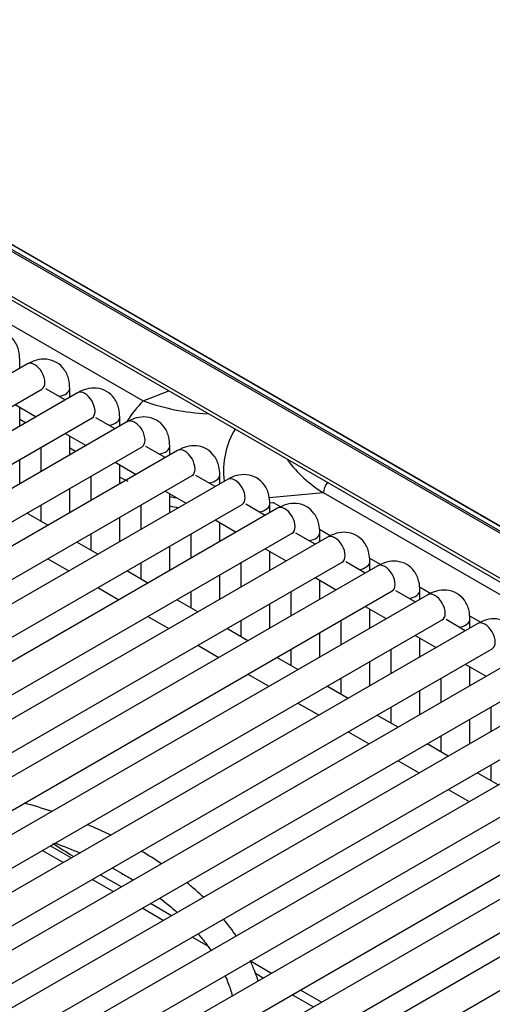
# Model space of a CAD drawing. Header units: millimetres. Extents: x 0 to 200, y 0 to 287.
# Tile 23 of 78: x 160.16 to 162.19, y 89.12 to 93.37. Entities that reach past the tile are written whole.
import ezdxf

# ---------------------------------------------------------------- set-up
doc = ezdxf.new("R2010")
doc.units = ezdxf.units.MM
doc.layers.add('148.255_BW4C_CTM', color=7, linetype='Continuous')
doc.layers.add('Standard', color=7, linetype='Continuous')

# ---------------------------------------------------------------- blocks, each defined once
blk = doc.blocks.new('SE3')
at = {"layer": '148.255_BW4C_CTM', "color": 7, "linetype": 'Continuous'}
for p, q in [((164.8001, 89.6934), (157.8855, 93.6855)), ((164.7962, 89.6979), (157.8897, 93.6854)), ((157.9668, 93.6182), (164.7192, 89.7197)), ((157.972, 93.607), (164.7244, 89.7085)), ((158.7464, 92.9655), (164.8738, 89.4278)), ((158.7568, 92.9433), (164.8743, 89.4114)), ((159.828, 92.2181), (160.6894, 91.7208)), ((160.1904, 91.8802), (155.6295, 89.247)), ((160.1569, 91.8608), (160.1569, 91.8995)), ((155.692, 89.1387), (160.2529, 91.7719)), ((160.4061, 91.7556), (155.8452, 89.1224)), ((160.3525, 91.7247), (160.2694, 91.7727)), ((160.3725, 91.7363), (160.3725, 91.775)), ((160.6894, 91.7208), (160.7998, 91.7638)), ((160.1368, 91.7049), (160.2275, 91.6525)), ((160.1569, 91.6118), (160.1569, 91.6933)), ((155.9077, 89.0142), (160.4686, 91.6474)), ((160.6217, 91.6311), (156.0609, 88.9979)), ((160.1822, 91.6264), (160.1569, 91.6411)), ((160.5681, 91.6002), (160.4851, 91.6481)), ((160.5882, 91.6118), (160.5882, 91.6505)), ((160.3525, 91.5804), (160.4431, 91.528)), ((160.3725, 91.4873), (160.3725, 91.5688)), ((156.1234, 88.8897), (160.6842, 91.5229)), ((160.8374, 91.5066), (156.2766, 88.8734)), ((160.2475, 91.5198), (160.2475, 91.4151)), ((160.3979, 91.5019), (160.3725, 91.5166)), ((160.7838, 91.4757), (160.7007, 91.5236)), ((160.8039, 91.4873), (160.8039, 91.526)), ((160.1569, 91.3627), (160.1569, 91.4674)), ((160.5681, 91.4558), (160.6588, 91.4035)), ((160.5882, 91.3627), (160.5882, 91.4442)), ((156.3391, 88.7652), (160.8999, 91.3984)), ((161.0531, 91.3821), (156.4922, 88.7489)), ((160.4632, 91.3953), (160.4632, 91.2906)), ((160.9995, 91.3511), (160.9164, 91.3991)), ((161.0195, 91.3627), (161.0195, 91.4015)), ((160.3725, 91.2382), (160.3725, 91.3429)), ((160.7838, 91.3313), (160.8745, 91.279)), ((161.4661, 91.3239), (161.2325, 91.3019)), ((164.8758, 89.3554), (161.4661, 91.3239)), ((160.8039, 91.2382), (160.8039, 91.3197)), ((161.2348, 91.2804), (161.2474, 91.2816)), ((156.5547, 88.6406), (161.1156, 91.2738)), ((161.2687, 91.2576), (156.7079, 88.6244)), ((160.2475, 91.2707), (160.2475, 91.2015)), ((160.6789, 91.2707), (160.6789, 91.1661)), ((161.2151, 91.2266), (161.1321, 91.2746)), ((161.2352, 91.2382), (161.2352, 91.2769)), ((161.2528, 91.2802), (161.2822, 91.2632)), ((160.2782, 91.1838), (160.1875, 91.2361)), ((160.5882, 91.1137), (160.5882, 91.2184)), ((160.9995, 91.2068), (161.0901, 91.1545)), ((161.0195, 91.1137), (161.0195, 91.1952)), ((161.4493, 91.1668), (161.4979, 91.1387)), ((156.7704, 88.5161), (161.3312, 91.1493)), ((161.4844, 91.1331), (156.9236, 88.4999)), ((160.4939, 91.0592), (160.4032, 91.1116)), ((160.4632, 91.1462), (160.4632, 91.077)), ((160.8945, 91.1462), (160.8945, 91.0415)), ((161.4308, 91.1021), (161.3477, 91.1501)), ((161.4509, 91.1137), (161.4509, 91.1524)), ((160.8039, 90.9892), (160.8039, 91.0939)), ((161.2151, 91.0823), (161.3058, 91.0299)), ((161.2352, 90.9892), (161.2352, 91.0707)), ((160.2782, 91.0394), (160.3689, 90.9871)), ((161.665, 91.0422), (161.7135, 91.0142)), ((161.6665, 90.9892), (161.6665, 91.0279)), ((156.9861, 88.3916), (161.5469, 91.0248)), ((161.7001, 91.0085), (157.1392, 88.3753)), ((160.7095, 90.9347), (160.6189, 90.9871)), ((160.6789, 91.0217), (160.6789, 90.9524)), ((161.1102, 91.0217), (161.1102, 90.917)), ((161.6465, 90.9776), (161.5634, 91.0256)), ((161.0195, 90.8647), (161.0195, 90.9694)), ((161.4308, 90.9578), (161.5215, 90.9054)), ((161.4509, 90.8647), (161.4509, 90.9462)), ((157.2017, 88.2671), (161.7626, 90.9003)), ((160.4939, 90.9149), (160.5845, 90.8626)), ((161.8621, 90.8531), (161.7791, 90.901)), ((161.8806, 90.9177), (161.9292, 90.8897)), ((161.8822, 90.8647), (161.8822, 90.9034)), ((161.9157, 90.884), (157.3549, 88.2508)), ((160.9252, 90.8102), (160.8345, 90.8626)), ((160.8945, 90.8972), (160.8945, 90.8279)), ((161.3259, 90.8972), (161.3259, 90.7925)), ((161.2352, 90.7402), (161.2352, 90.8449)), ((161.6465, 90.8333), (161.7371, 90.7809)), ((161.6665, 90.7402), (161.6665, 90.8217)), ((157.4174, 88.1426), (161.9782, 90.7758)), ((160.7095, 90.7904), (160.8002, 90.738)), ((161.1102, 90.7727), (161.1102, 90.7034)), ((161.5415, 90.7727), (161.5415, 90.668)), ((162.0778, 90.7286), (161.9947, 90.7765)), ((162.0963, 90.7932), (162.1449, 90.7652)), ((162.0979, 90.7402), (162.0979, 90.7789)), ((162.1314, 90.7595), (157.5706, 88.1263)), ((161.1409, 90.6857), (161.0502, 90.738)), ((161.4509, 90.6156), (161.4509, 90.7203)), ((161.8621, 90.7087), (161.9528, 90.6564)), ((161.8822, 90.6156), (161.8822, 90.6972)), ((157.6331, 88.0181), (162.1939, 90.6513)), ((160.9252, 90.6659), (161.0159, 90.6135)), ((161.3259, 90.6482), (161.3259, 90.5789)), ((161.7572, 90.6482), (161.7572, 90.5435)), ((162.3471, 90.635), (157.7862, 88.0018)), ((161.3565, 90.5612), (161.2659, 90.6135)), ((161.6665, 90.4911), (161.6665, 90.5958)), ((162.0778, 90.5842), (162.1685, 90.5319)), ((162.0979, 90.4911), (162.0979, 90.5726)), ((157.8487, 87.8935), (162.4096, 90.5267)), ((161.1409, 90.5414), (161.2315, 90.489)), ((161.5415, 90.5237), (161.5415, 90.4544)), ((161.9729, 90.5237), (161.9729, 90.419)), ((162.5627, 90.5105), (158.0019, 87.8773)), ((161.5722, 90.4367), (161.4815, 90.489)), ((161.8822, 90.3666), (161.8822, 90.4713)), ((158.0644, 87.769), (162.6252, 90.4022)), ((161.3565, 90.4168), (161.4472, 90.3645)), ((161.7572, 90.3991), (161.7572, 90.3299)), ((162.1885, 90.3991), (162.1885, 90.2944)), ((162.7784, 90.386), (158.2176, 87.7528)), ((161.7879, 90.3122), (161.6972, 90.3645)), ((162.0979, 90.2421), (162.0979, 90.3468)), ((158.2801, 87.6445), (162.8409, 90.2777)), ((162.9941, 90.2615), (158.4332, 87.6283)), ((161.5722, 90.2923), (161.6629, 90.24)), ((161.9729, 90.2746), (161.9729, 90.2054)), ((162.0035, 90.1876), (161.9129, 90.24)), ((158.4957, 87.52), (163.0566, 90.1532)), ((163.2097, 90.1369), (158.6489, 87.5037)), ((161.7879, 90.1678), (161.8785, 90.1155)), ((162.1885, 90.1501), (162.1885, 90.0808)), ((162.2192, 90.0631), (162.1285, 90.1155)), ((158.7114, 87.3955), (163.2722, 90.0287)), ((163.4254, 90.0124), (158.8646, 87.3792)), ((162.0035, 90.0433), (162.0942, 89.991)), ((158.9271, 87.271), (163.4879, 89.9042)), ((160.3793, 89.748), (160.2887, 89.8003)), ((160.3442, 89.7277), (160.2536, 89.78)), ((160.595, 89.6234), (160.5043, 89.6758)), ((160.5599, 89.6032), (160.4692, 89.6555)), ((160.8107, 89.4989), (160.72, 89.5513)), ((160.7756, 89.4787), (160.6849, 89.531)), ((160.9634, 89.3702), (160.9006, 89.4065)), ((161.242, 89.2499), (161.1513, 89.3022)), ((161.2069, 89.2296), (161.1731, 89.2491)), ((161.4226, 89.1051), (161.3319, 89.1575)), ((161.4577, 89.1254), (161.367, 89.1777))]:
    blk.add_line(p, q, dxfattribs=at)
for centre, radius, start, end in [((161.01, 92.5991), 0.9349, 249.9437, 267.205), ((161.7661, 91.8076), 0.5692, 216.8529, 238.1912), ((161.0092, 92.1604), 0.8763, 241.2586, 243.8154), ((161.0092, 92.1604), 0.8763, 256.4742, 258.1245), ((129.1795, 39.4164), 59.2273, 58.203597, 58.303187)]:
    blk.add_arc(centre, radius, start, end, dxfattribs=at)
for centre, major_axis, ratio, start_param, end_param in [((160.2216, 91.826), (-0.0313, 0.0541), 0.57735, 3.141593, 6.283185), ((160.31, 91.775), (-0.0625, 0), 0.57735, 1.825901, 3.14123), ((160.4373, 91.7015), (-0.0313, 0.0541), 0.57735, 3.141593, 6.283185), ((160.7618, 91.5324), (0.15, 0.2598), 0.57735, 1.133868, 1.534537), ((160.5257, 91.6505), (-0.0625, 0), 0.57735, 1.825901, 3.14123), ((160.653, 91.577), (-0.0313, 0.0541), 0.57735, 3.141593, 6.283185), ((161.2713, 91.4038), (-0.0281, 0.2987), 0.783606, 0.787967, 1.598403), ((160.7414, 91.526), (-0.0625, 0), 0.57735, 1.825901, 3.14123), ((160.8686, 91.4525), (-0.0313, 0.0541), 0.57735, 3.141593, 6.283185), ((160.957, 91.4015), (-0.0625, 0), 0.57735, 1.825901, 3.14123), ((161.0843, 91.328), (-0.0313, 0.0541), 0.57735, 3.141593, 6.283185), ((161.5015, 91.3436), (0.025, 0.0433), 0.57735, 1.307071, 2.338741), ((161.2526, 91.2679), (-0.0073, 0.0131), 0.587337, 5.506824, 6.030423), ((160.5912, 92.2645), (0.5353, -0.9611), 0.587337, -0.481997, -0.431232), ((161.1727, 91.2769), (-0.0625, 0), 0.57735, 1.825901, 3.14123), ((161.3, 91.2035), (-0.0313, 0.0541), 0.57735, 3.141593, 6.283185), ((161.3884, 91.1524), (-0.0625, 0), 0.57735, 1.825901, 3.14123), ((161.5156, 91.0789), (-0.0313, 0.0541), 0.57735, 3.141593, 6.283185), ((161.604, 91.0279), (-0.0625, 0), 0.57735, 1.825901, 3.14123), ((161.7313, 90.9544), (-0.0313, 0.0541), 0.57735, 3.141593, 6.283185), ((161.8197, 90.9034), (-0.0625, 0), 0.57735, 1.825901, 3.14123), ((161.947, 90.8299), (-0.0313, 0.0541), 0.57735, 3.141593, 6.283185), ((162.0354, 90.7789), (-0.0625, 0), 0.57735, 1.825901, 3.14123), ((162.1626, 90.7054), (-0.0313, 0.0541), 0.57735, 3.141593, 6.283185)]:
    blk.add_ellipse(centre, major_axis=major_axis, ratio=ratio, start_param=start_param, end_param=end_param, dxfattribs=at)
for points, knots in [([(160.1569, 91.8995), (160.1562, 91.9129), (160.1543, 91.9401), (160.1365, 91.9815), (160.1014, 92.0138), (160.0576, 92.0275), (160.0128, 92.0232), (159.9884, 92.0116), (159.9747, 92.0047)], [0, 0, 0, 0, 0.13666, 0.327302, 0.497651, 0.675887, 0.843282, 1, 1, 1, 1]), ([(160.3725, 91.775), (160.3719, 91.7884), (160.3699, 91.8156), (160.3522, 91.8569), (160.317, 91.8893), (160.2733, 91.903), (160.2285, 91.8987), (160.2041, 91.8871), (160.1904, 91.8802)], [0, 0, 0, 0, 0.13666, 0.327302, 0.497651, 0.675887, 0.843282, 1, 1, 1, 1]), ([(160.5882, 91.6505), (160.5876, 91.6639), (160.5856, 91.6911), (160.5678, 91.7324), (160.5327, 91.7648), (160.489, 91.7785), (160.4442, 91.7741), (160.4198, 91.7626), (160.4061, 91.7556)], [0, 0, 0, 0, 0.13666, 0.327302, 0.497651, 0.675887, 0.843282, 1, 1, 1, 1]), ([(160.8039, 91.526), (160.8032, 91.5394), (160.8013, 91.5666), (160.7835, 91.6079), (160.7484, 91.6403), (160.7046, 91.654), (160.6598, 91.6496), (160.6354, 91.6381), (160.6217, 91.6311)], [0, 0, 0, 0, 0.13666, 0.327302, 0.497651, 0.675887, 0.843282, 1, 1, 1, 1]), ([(161.0195, 91.4015), (161.0189, 91.4149), (161.0169, 91.4421), (160.9992, 91.4834), (160.964, 91.5157), (160.9203, 91.5295), (160.8755, 91.5251), (160.8511, 91.5136), (160.8374, 91.5066)], [0, 0, 0, 0, 0.13666, 0.327302, 0.497651, 0.675887, 0.843282, 1, 1, 1, 1]), ([(161.2352, 91.2769), (161.2346, 91.2903), (161.2326, 91.3176), (161.2148, 91.3589), (161.1797, 91.3912), (161.136, 91.405), (161.0912, 91.4006), (161.0668, 91.389), (161.0531, 91.3821)], [0, 0, 0, 0, 0.13666, 0.327302, 0.497651, 0.675887, 0.843282, 1, 1, 1, 1]), ([(161.4509, 91.1524), (161.4502, 91.1658), (161.4483, 91.193), (161.4305, 91.2344), (161.3954, 91.2667), (161.3516, 91.2804), (161.3068, 91.2761), (161.2824, 91.2645), (161.2687, 91.2576)], [0, 0, 0, 0, 0.13666, 0.327302, 0.497651, 0.675887, 0.843282, 1, 1, 1, 1]), ([(161.6665, 91.0279), (161.6659, 91.0413), (161.6639, 91.0685), (161.6462, 91.1098), (161.611, 91.1422), (161.5673, 91.1559), (161.5225, 91.1516), (161.4981, 91.14), (161.4844, 91.1331)], [0, 0, 0, 0, 0.13666, 0.327302, 0.497651, 0.675887, 0.843282, 1, 1, 1, 1]), ([(161.8822, 90.9034), (161.8816, 90.9168), (161.8796, 90.944), (161.8618, 90.9853), (161.8267, 91.0177), (161.783, 91.0314), (161.7382, 91.027), (161.7138, 91.0155), (161.7001, 91.0085)], [0, 0, 0, 0, 0.13666, 0.327302, 0.497651, 0.675887, 0.843282, 1, 1, 1, 1]), ([(162.0979, 90.7789), (162.0972, 90.7923), (162.0953, 90.8195), (162.0775, 90.8608), (162.0424, 90.8932), (161.9986, 90.9069), (161.9538, 90.9025), (161.9294, 90.891), (161.9157, 90.884)], [0, 0, 0, 0, 0.13666, 0.327302, 0.497651, 0.675887, 0.843282, 1, 1, 1, 1]), ([(162.3135, 90.6544), (162.3129, 90.6678), (162.3109, 90.695), (162.2932, 90.7363), (162.258, 90.7687), (162.2143, 90.7824), (162.1695, 90.778), (162.1451, 90.7665), (162.1314, 90.7595)], [0, 0, 0, 0, 0.13666, 0.327302, 0.497651, 0.675887, 0.843282, 1, 1, 1, 1]), ([(160.2958, 89.9488), (160.2947, 89.9491), (160.2555, 89.9621), (160.2155, 89.974), (160.1758, 89.985)], [0.92455768, 0.92455768, 0.92455768, 0.92455768, 0.92510934, 0.94500994, 0.94500994, 0.94500994, 0.94500994]), ([(160.55, 89.8468), (160.5253, 89.8587), (160.4914, 89.8741), (160.4566, 89.8887), (160.4477, 89.8924)], [0.87803403, 0.87803403, 0.87803403, 0.87803403, 0.89247032, 0.89739766, 0.89739766, 0.89739766, 0.89739766]), ([(160.5544, 89.7047), (160.5684, 89.6974), (160.5996, 89.6804), (160.6296, 89.6628), (160.646, 89.6527)], [0.59500885, 0.59500885, 0.59500885, 0.59500885, 0.60145934, 0.60969385, 0.60969385, 0.60969385, 0.60969385]), ([(160.9487, 89.5783), (160.9391, 89.5874), (160.916, 89.6089), (160.8917, 89.6299), (160.8772, 89.6418)], [0.78653451, 0.78653451, 0.78653451, 0.78653451, 0.79471179, 0.80589191, 0.80589191, 0.80589191, 0.80589191]), ([(160.926, 89.4205), (160.9322, 89.4133), (160.9522, 89.3893), (160.9703, 89.3648), (160.982, 89.3476)], [0.66656303, 0.66656303, 0.66656303, 0.66656303, 0.67143948, 0.6828228, 0.6828228, 0.6828228, 0.6828228]), ([(161.1853, 89.216), (161.181, 89.2292), (161.1705, 89.2592), (161.1578, 89.2888), (161.15, 89.3053)], [0.68886477, 0.68886477, 0.68886477, 0.68886477, 0.69881, 0.71156893, 0.71156893, 0.71156893, 0.71156893]), ([(161.0432, 89.2383), (161.0513, 89.2199), (161.0625, 89.191), (161.0712, 89.162), (161.074, 89.1516)], [0.70651906, 0.70651906, 0.70651906, 0.70651906, 0.71836164, 0.7250147, 0.7250147, 0.7250147, 0.7250147])]:
    blk.add_open_spline(points, degree=3, knots=knots, dxfattribs=at)
for points in [[(160.3086, 89.8122), (160.3456, 89.7988), (160.3818, 89.7847), (160.4169, 89.7698)], [(160.7677, 89.7231), (160.7398, 89.7419), (160.7107, 89.7601), (160.6807, 89.7777)], [(160.7608, 89.5745), (160.7871, 89.5545), (160.812, 89.5339), (160.8354, 89.5129)], [(161.0902, 89.4106), (161.0736, 89.4356), (161.0554, 89.4602), (161.0357, 89.4843)]]:
    blk.add_open_spline(points, degree=3, dxfattribs=at)

msp = doc.modelspace()

# ---------------------------------------------------------------- block references
at = {"layer": 'Standard'}
msp.add_blockref('SE3', (0, 0), dxfattribs=at)

doc.saveas('drawing.dxf')
